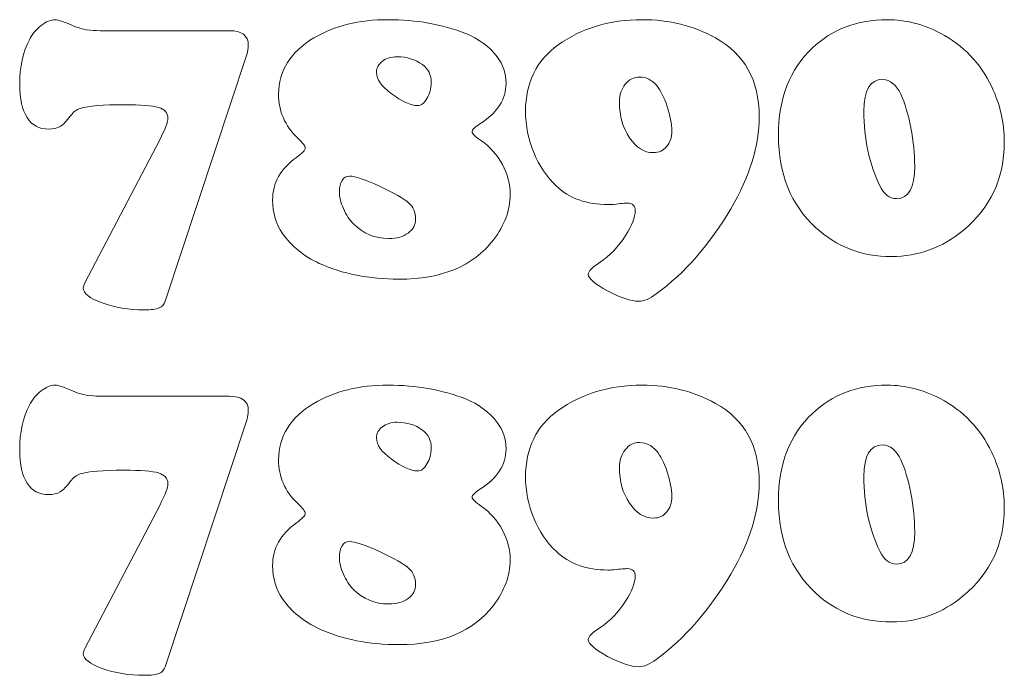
# Model space of a CAD drawing. Header units: millimetres. Extents: x -1146 to 1019, y -763 to 979.
# Tile 86 of 143: x 154 to 222, y 36 to 81. Entities that reach past the tile are written whole.
import ezdxf

# ---------------------------------------------------------------- set-up
doc = ezdxf.new("R2010")
doc.units = ezdxf.units.MM
doc.header["$MEASUREMENT"] = 0
doc.layers.add('Layer 1', color=7, linetype='Continuous')

msp = doc.modelspace()

# ---------------------------------------------------------------- linework, layer by layer
at = {"layer": 'Layer 1', "color": 250, "lineweight": 18}
for points, knots in [([(169.9806, 78.2664), (169.9806, 78.2664), (164.4089, 61.3922), (164.4089, 61.3922), (164.4089, 61.3922), (164.3294, 61.1628), (164.1841, 61.0084), (163.9827, 60.9287), (163.9827, 60.9287), (163.7861, 60.8444), (163.4442, 60.8022), (162.9715, 60.8022), (162.9715, 60.8022), (161.9179, 60.8022), (160.9583, 60.9566), (160.0967, 61.2703), (160.0967, 61.2703), (159.2306, 61.5794), (158.7998, 61.921), (158.7998, 62.3005), (158.7998, 62.3005), (158.7998, 62.3894), (158.8371, 62.5065), (158.9121, 62.6424), (158.9121, 62.6424), (158.9121, 62.6424), (164.0251, 72.4232), (164.0251, 72.4232), (164.0251, 72.4232), (164.3995, 73.1443), (164.5869, 73.6452), (164.5869, 73.9309), (164.5869, 73.9309), (164.5869, 74.2774), (164.3715, 74.5161), (163.9456, 74.6426), (163.9456, 74.6426), (163.5148, 74.7737), (162.7188, 74.8346), (161.5577, 74.8346), (161.5577, 74.8346), (160.1671, 74.8346), (159.1744, 74.7503), (158.5798, 74.577), (158.5798, 74.577), (158.3271, 74.4927), (158.1023, 74.3194), (157.9103, 74.0525), (157.9103, 74.0525), (157.6527, 73.706), (157.4234, 73.4719), (157.2174, 73.3456), (157.2174, 73.3456), (157.0114, 73.2239), (156.7445, 73.163), (156.4122, 73.163), (156.4122, 73.163), (155.7848, 73.163), (155.2979, 73.4251), (154.9608, 73.9496), (154.9608, 73.9496), (154.6235, 74.4787), (154.4505, 75.2326), (154.4505, 76.2204), (154.4505, 76.2204), (154.4505, 77.4284), (154.6707, 78.449), (155.1106, 79.2826), (155.1106, 79.2826), (155.3214, 79.6758), (155.5927, 79.9989), (155.9252, 80.261), (155.9252, 80.261), (156.2623, 80.5231), (156.5759, 80.6496), (156.8802, 80.6496), (156.8802, 80.6496), (157.091, 80.6496), (157.5497, 80.4903), (158.266, 80.1721), (158.266, 80.1721), (158.7108, 79.9895), (159.282, 79.8957), (159.9655, 79.8957), (159.9655, 79.8957), (159.9655, 79.8957), (168.7867, 79.8957), (168.7867, 79.8957), (168.7867, 79.8957), (169.6528, 79.8957), (170.0882, 79.568), (170.0882, 78.9079), (170.0882, 78.9079), (170.0882, 78.7019), (170.0506, 78.4865), (169.9805, 78.2666), (169.9805, 78.2666), (169.9805, 78.2666), (169.9806, 78.2664), (169.9806, 78.2664)], [0, 0, 0, 0, 0.0384615, 0.0384615, 0.0384615, 0.0384615, 0.0769231, 0.0769231, 0.0769231, 0.0769231, 0.1153846, 0.1153846, 0.1153846, 0.1153846, 0.1538462, 0.1538462, 0.1538462, 0.1538462, 0.1923077, 0.1923077, 0.1923077, 0.1923077, 0.2307692, 0.2307692, 0.2307692, 0.2307692, 0.2692308, 0.2692308, 0.2692308, 0.2692308, 0.3076923, 0.3076923, 0.3076923, 0.3076923, 0.3461538, 0.3461538, 0.3461538, 0.3461538, 0.3846154, 0.3846154, 0.3846154, 0.3846154, 0.4230769, 0.4230769, 0.4230769, 0.4230769, 0.4615385, 0.4615385, 0.4615385, 0.4615385, 0.5, 0.5, 0.5, 0.5, 0.5384615, 0.5384615, 0.5384615, 0.5384615, 0.5769231, 0.5769231, 0.5769231, 0.5769231, 0.6153846, 0.6153846, 0.6153846, 0.6153846, 0.6538462, 0.6538462, 0.6538462, 0.6538462, 0.6923077, 0.6923077, 0.6923077, 0.6923077, 0.7307692, 0.7307692, 0.7307692, 0.7307692, 0.7692308, 0.7692308, 0.7692308, 0.7692308, 0.8076923, 0.8076923, 0.8076923, 0.8076923, 0.8461538, 0.8461538, 0.8461538, 0.8461538, 0.8846154, 0.8846154, 0.8846154, 0.8846154, 0.9230769, 0.9230769, 0.9230769, 0.9230769, 1, 1, 1, 1]), ([(179.6478, 80.6497), (181.5675, 80.6497), (183.3374, 80.336), (184.9574, 79.7038), (184.9574, 79.7038), (185.8423, 79.3573), (186.5632, 78.8189), (187.1113, 78.098), (187.1113, 78.098), (187.5139, 77.5783), (187.7153, 76.9743), (187.7153, 76.286), (187.7153, 76.286), (187.7153, 75.209), (187.1207, 74.2913), (185.9315, 73.5283), (185.9315, 73.5283), (185.5756, 73.3035), (185.393, 73.1209), (185.393, 72.9804), (185.393, 72.9804), (185.393, 72.8539), (185.6084, 72.6433), (186.0392, 72.353), (186.0392, 72.353), (186.6338, 71.941), (187.1113, 71.4025), (187.4672, 70.7378), (187.4672, 70.7378), (187.8231, 70.0777), (188.0009, 69.3941), (188.0009, 68.687), (188.0009, 68.687), (188.0009, 67.6288), (187.6171, 66.594), (186.8493, 65.5874), (186.8493, 65.5874), (185.4868, 63.7942), (183.3284, 62.8998), (180.3738, 62.8998), (180.3738, 62.8998), (178.337, 62.8998), (176.5252, 63.2602), (174.9425, 63.9813), (174.9425, 63.9813), (173.8749, 64.4776), (173.037, 65.1566), (172.433, 66.0273), (172.433, 66.0273), (171.9743, 66.6783), (171.7495, 67.4367), (171.7495, 68.3029), (171.7495, 68.3029), (171.7495, 69.4827), (172.2928, 70.4568), (173.3789, 71.2247), (173.3789, 71.2247), (173.7815, 71.5196), (173.9829, 71.7398), (173.9829, 71.8848), (173.9829, 71.8848), (173.9829, 72.0019), (173.8097, 72.2267), (173.4632, 72.5543), (173.4632, 72.5543), (172.5922, 73.3877), (172.1569, 74.3849), (172.1569, 75.5462), (172.1569, 75.5462), (172.1569, 77.1568), (172.9621, 78.4398), (174.5727, 79.3996), (174.5727, 79.3996), (175.9727, 80.233), (177.6629, 80.6498), (179.6481, 80.6498), (179.6481, 80.6498), (179.6481, 80.6498), (179.6478, 80.6497), (179.6478, 80.6497)], [0, 0, 0, 0, 0.047619, 0.047619, 0.047619, 0.047619, 0.0952381, 0.0952381, 0.0952381, 0.0952381, 0.1428571, 0.1428571, 0.1428571, 0.1428571, 0.1904762, 0.1904762, 0.1904762, 0.1904762, 0.2380952, 0.2380952, 0.2380952, 0.2380952, 0.2857143, 0.2857143, 0.2857143, 0.2857143, 0.3333333, 0.3333333, 0.3333333, 0.3333333, 0.3809524, 0.3809524, 0.3809524, 0.3809524, 0.4285714, 0.4285714, 0.4285714, 0.4285714, 0.4761905, 0.4761905, 0.4761905, 0.4761905, 0.5238095, 0.5238095, 0.5238095, 0.5238095, 0.5714286, 0.5714286, 0.5714286, 0.5714286, 0.6190476, 0.6190476, 0.6190476, 0.6190476, 0.6666667, 0.6666667, 0.6666667, 0.6666667, 0.7142857, 0.7142857, 0.7142857, 0.7142857, 0.7619048, 0.7619048, 0.7619048, 0.7619048, 0.8095238, 0.8095238, 0.8095238, 0.8095238, 0.8571429, 0.8571429, 0.8571429, 0.8571429, 0.9047619, 0.9047619, 0.9047619, 0.9047619, 1, 1, 1, 1]), ([(197.0308, 80.6497), (198.8614, 80.6497), (200.5284, 80.2377), (202.0407, 79.4043), (202.0407, 79.4043), (204.0305, 78.2946), (205.0277, 76.5062), (205.0277, 74.0246), (205.0277, 74.0246), (205.0277, 72.0254), (204.3815, 69.9184), (203.08, 67.7178), (203.08, 67.7178), (201.6472, 65.2738), (199.9477, 63.3307), (197.9906, 61.8885), (197.9906, 61.8885), (197.5364, 61.556), (197.143, 61.3922), (196.8108, 61.3922), (196.8108, 61.3922), (196.2535, 61.3922), (195.5372, 61.6264), (194.6617, 62.0991), (194.6617, 62.0991), (193.7816, 62.572), (193.3414, 62.9513), (193.3414, 63.2462), (193.3414, 63.2462), (193.3414, 63.4382), (193.6129, 63.7097), (194.1514, 64.0656), (194.1514, 64.0656), (194.8209, 64.5058), (195.3968, 65.1098), (195.8791, 65.8774), (195.8791, 65.8774), (196.3284, 66.5843), (196.5532, 67.151), (196.5532, 67.5769), (196.5532, 67.5769), (196.5532, 67.9282), (196.3706, 68.1014), (196.0053, 68.1014), (196.0053, 68.1014), (195.8742, 68.1014), (195.5651, 68.0732), (195.0688, 68.0171), (195.0688, 68.0171), (194.9984, 68.0077), (194.8674, 68.0031), (194.6848, 68.0031), (194.6848, 68.0031), (193.224, 68.0031), (192.0488, 68.4245), (191.1593, 69.2673), (191.1593, 69.2673), (190.4946, 69.8901), (189.9746, 70.6531), (189.6048, 71.5569), (189.6048, 71.5569), (189.235, 72.4604), (189.0475, 73.4063), (189.0475, 74.3849), (189.0475, 74.3849), (189.0475, 76.3374), (189.792, 77.8543), (191.2855, 78.9218), (191.2855, 78.9218), (192.8682, 80.0737), (194.7831, 80.6495), (197.0305, 80.6495), (197.0305, 80.6495), (197.0305, 80.6495), (197.0308, 80.6497), (197.0308, 80.6497)], [0, 0, 0, 0, 0.05, 0.05, 0.05, 0.05, 0.1, 0.1, 0.1, 0.1, 0.15, 0.15, 0.15, 0.15, 0.2, 0.2, 0.2, 0.2, 0.25, 0.25, 0.25, 0.25, 0.3, 0.3, 0.3, 0.3, 0.35, 0.35, 0.35, 0.35, 0.4, 0.4, 0.4, 0.4, 0.45, 0.45, 0.45, 0.45, 0.5, 0.5, 0.5, 0.5, 0.55, 0.55, 0.55, 0.55, 0.6, 0.6, 0.6, 0.6, 0.65, 0.65, 0.65, 0.65, 0.7, 0.7, 0.7, 0.7, 0.75, 0.75, 0.75, 0.75, 0.8, 0.8, 0.8, 0.8, 0.85, 0.85, 0.85, 0.85, 0.9, 0.9, 0.9, 0.9, 1, 1, 1, 1]), ([(213.7819, 80.6497), (215.0367, 80.6497), (216.2447, 80.3406), (217.4057, 79.732), (217.4057, 79.732), (218.979, 78.908), (220.154, 77.6812), (220.9312, 76.0518), (220.9312, 76.0518), (221.507, 74.8674), (221.7928, 73.5984), (221.7928, 72.2545), (221.7928, 72.2545), (221.7928, 69.8057), (220.8563, 67.7973), (218.9836, 66.2334), (218.9836, 66.2334), (217.5462, 65.0442), (215.9074, 64.4496), (214.072, 64.4496), (214.072, 64.4496), (212.04, 64.4496), (210.3123, 65.1146), (208.8843, 66.4394), (208.8843, 66.4394), (207.1942, 68.0033), (206.3466, 70.0914), (206.3466, 72.7086), (206.3466, 72.7086), (206.3466, 75.2603), (207.1193, 77.2595), (208.6689, 78.7157), (208.6689, 78.7157), (210.0314, 80.0032), (211.7357, 80.6494), (213.7819, 80.6494), (213.7819, 80.6494), (213.7819, 80.6494), (213.7819, 80.6497), (213.7819, 80.6497)], [0, 0, 0, 0, 0.0909091, 0.0909091, 0.0909091, 0.0909091, 0.1818182, 0.1818182, 0.1818182, 0.1818182, 0.2727273, 0.2727273, 0.2727273, 0.2727273, 0.3636364, 0.3636364, 0.3636364, 0.3636364, 0.4545455, 0.4545455, 0.4545455, 0.4545455, 0.5454545, 0.5454545, 0.5454545, 0.5454545, 0.6363636, 0.6363636, 0.6363636, 0.6363636, 0.7272727, 0.7272727, 0.7272727, 0.7272727, 0.8181818, 0.8181818, 0.8181818, 0.8181818, 1, 1, 1, 1]), ([(180.2658, 78.112), (179.8632, 78.112), (179.5262, 78.0089), (179.2546, 77.8029), (179.2546, 77.8029), (178.9876, 77.5969), (178.852, 77.3439), (178.852, 77.0396), (178.852, 77.0396), (178.852, 76.5667), (179.1845, 76.0846), (179.8538, 75.6022), (179.8538, 75.6022), (180.5937, 75.0543), (181.1977, 74.7782), (181.6658, 74.7782), (181.6658, 74.7782), (181.9, 74.7782), (182.1154, 74.9375), (182.3071, 75.2603), (182.3071, 75.2603), (182.4991, 75.5788), (182.5974, 75.9392), (182.5974, 76.3418), (182.5974, 76.3418), (182.5974, 76.8803), (182.396, 77.2923), (181.9934, 77.5778), (181.9934, 77.5778), (181.4971, 77.9337), (180.9213, 78.1117), (180.2657, 78.1117), (180.2657, 78.1117), (180.2657, 78.1117), (180.2658, 78.112), (180.2658, 78.112)], [0, 0, 0, 0, 0.1, 0.1, 0.1, 0.1, 0.2, 0.2, 0.2, 0.2, 0.3, 0.3, 0.3, 0.3, 0.4, 0.4, 0.4, 0.4, 0.5, 0.5, 0.5, 0.5, 0.6, 0.6, 0.6, 0.6, 0.7, 0.7, 0.7, 0.7, 0.8, 0.8, 0.8, 0.8, 1, 1, 1, 1]), ([(196.853, 76.7261), (196.4598, 76.7261), (196.1319, 76.5623), (195.8652, 76.2346), (195.8652, 76.2346), (195.6031, 75.9067), (195.4672, 75.4995), (195.4672, 75.0126), (195.4672, 75.0126), (195.4672, 74.0715), (195.6968, 73.2615), (196.1555, 72.578), (196.1555, 72.578), (196.6097, 71.8991), (197.1575, 71.5572), (197.7895, 71.5572), (197.7895, 71.5572), (198.1641, 71.5572), (198.4684, 71.6931), (198.6978, 71.9692), (198.6978, 71.9692), (198.932, 72.2407), (199.0488, 72.6014), (199.0488, 73.0368), (199.0488, 73.0368), (199.0488, 73.5331), (198.9457, 74.095), (198.7351, 74.7178), (198.7351, 74.7178), (198.5243, 75.3452), (198.2855, 75.8181), (198.0188, 76.1412), (198.0188, 76.1412), (197.6909, 76.525), (197.3025, 76.7216), (196.8529, 76.7264), (196.8529, 76.7264), (196.8529, 76.7264), (196.853, 76.7261), (196.853, 76.7261)], [0, 0, 0, 0, 0.0909091, 0.0909091, 0.0909091, 0.0909091, 0.1818182, 0.1818182, 0.1818182, 0.1818182, 0.2727273, 0.2727273, 0.2727273, 0.2727273, 0.3636364, 0.3636364, 0.3636364, 0.3636364, 0.4545455, 0.4545455, 0.4545455, 0.4545455, 0.5454545, 0.5454545, 0.5454545, 0.5454545, 0.6363636, 0.6363636, 0.6363636, 0.6363636, 0.7272727, 0.7272727, 0.7272727, 0.7272727, 0.8181818, 0.8181818, 0.8181818, 0.8181818, 1, 1, 1, 1]), ([(213.4682, 76.5623), (212.616, 76.5623), (212.1901, 75.8412), (212.1901, 74.3944), (212.1901, 74.3944), (212.1901, 72.5029), (212.5554, 70.7985), (213.2762, 69.2908), (213.2762, 69.2908), (213.5571, 68.7056), (213.9412, 68.4153), (214.4141, 68.4153), (214.4141, 68.4153), (215.2475, 68.4153), (215.6643, 69.1504), (215.6643, 70.6205), (215.6643, 70.6205), (215.6643, 71.4445), (215.5754, 72.3248), (215.3973, 73.2611), (215.3973, 73.2611), (215.2147, 74.1976), (214.9899, 74.9606), (214.7184, 75.5461), (214.7184, 75.5461), (214.4141, 76.1968), (213.9973, 76.5339), (213.4682, 76.5621), (213.4682, 76.5621), (213.4682, 76.5621), (213.4682, 76.5623), (213.4682, 76.5623)], [0, 0, 0, 0, 0.1111111, 0.1111111, 0.1111111, 0.1111111, 0.2222222, 0.2222222, 0.2222222, 0.2222222, 0.3333333, 0.3333333, 0.3333333, 0.3333333, 0.4444444, 0.4444444, 0.4444444, 0.4444444, 0.5555556, 0.5555556, 0.5555556, 0.5555556, 0.6666667, 0.6666667, 0.6666667, 0.6666667, 0.7777778, 0.7777778, 0.7777778, 0.7777778, 1, 1, 1, 1]), ([(177.0024, 69.9509), (176.7916, 69.9509), (176.6232, 69.8526), (176.5015, 69.656), (176.5015, 69.656), (176.375, 69.4594), (176.3143, 69.2064), (176.3143, 68.8927), (176.3143, 68.8927), (176.3143, 68.5368), (176.408, 68.1482), (176.5904, 67.7268), (176.5904, 67.7268), (176.773, 67.3054), (177.0024, 66.959), (177.2739, 66.6826), (177.2739, 66.6826), (177.934, 66.0179), (178.7395, 65.6854), (179.6897, 65.6854), (179.6897, 65.6854), (180.247, 65.6854), (180.6917, 65.8071), (181.0242, 66.0552), (181.0242, 66.0552), (181.3615, 66.3034), (181.5251, 66.6264), (181.5251, 67.029), (181.5251, 67.029), (181.5251, 67.4738), (181.3707, 67.8436), (181.0522, 68.1245), (181.0522, 68.1245), (180.7385, 68.41), (180.0738, 68.7895), (179.0578, 69.2624), (179.0578, 69.2624), (178.0885, 69.7117), (177.4002, 69.9413), (177.0022, 69.9505), (177.0022, 69.9505), (177.0022, 69.9505), (177.0024, 69.9509), (177.0024, 69.9509)], [0, 0, 0, 0, 0.0833333, 0.0833333, 0.0833333, 0.0833333, 0.1666667, 0.1666667, 0.1666667, 0.1666667, 0.25, 0.25, 0.25, 0.25, 0.3333333, 0.3333333, 0.3333333, 0.3333333, 0.4166667, 0.4166667, 0.4166667, 0.4166667, 0.5, 0.5, 0.5, 0.5, 0.5833333, 0.5833333, 0.5833333, 0.5833333, 0.6666667, 0.6666667, 0.6666667, 0.6666667, 0.75, 0.75, 0.75, 0.75, 0.8333333, 0.8333333, 0.8333333, 0.8333333, 1, 1, 1, 1]), ([(169.9806, 53.2664), (169.9806, 53.2664), (164.4089, 36.3922), (164.4089, 36.3922), (164.4089, 36.3922), (164.3294, 36.1628), (164.1841, 36.0084), (163.9827, 35.9287), (163.9827, 35.9287), (163.7861, 35.8444), (163.4442, 35.8022), (162.9715, 35.8022), (162.9715, 35.8022), (161.9179, 35.8022), (160.9583, 35.9566), (160.0967, 36.2703), (160.0967, 36.2703), (159.2306, 36.5794), (158.7998, 36.921), (158.7998, 37.3005), (158.7998, 37.3005), (158.7998, 37.3894), (158.8371, 37.5065), (158.9121, 37.6424), (158.9121, 37.6424), (158.9121, 37.6424), (164.0251, 47.4232), (164.0251, 47.4232), (164.0251, 47.4232), (164.3995, 48.1443), (164.5869, 48.6452), (164.5869, 48.9309), (164.5869, 48.9309), (164.5869, 49.2774), (164.3715, 49.5161), (163.9456, 49.6426), (163.9456, 49.6426), (163.5148, 49.7737), (162.7188, 49.8346), (161.5577, 49.8346), (161.5577, 49.8346), (160.1671, 49.8346), (159.1744, 49.7503), (158.5798, 49.577), (158.5798, 49.577), (158.3271, 49.4927), (158.1023, 49.3194), (157.9103, 49.0525), (157.9103, 49.0525), (157.6527, 48.706), (157.4234, 48.4719), (157.2174, 48.3456), (157.2174, 48.3456), (157.0114, 48.2239), (156.7445, 48.163), (156.4122, 48.163), (156.4122, 48.163), (155.7848, 48.163), (155.2979, 48.4251), (154.9608, 48.9496), (154.9608, 48.9496), (154.6235, 49.4787), (154.4505, 50.2326), (154.4505, 51.2204), (154.4505, 51.2204), (154.4505, 52.4284), (154.6707, 53.449), (155.1106, 54.2826), (155.1106, 54.2826), (155.3214, 54.6758), (155.5927, 54.9989), (155.9252, 55.261), (155.9252, 55.261), (156.2623, 55.5231), (156.5759, 55.6496), (156.8802, 55.6496), (156.8802, 55.6496), (157.091, 55.6496), (157.5497, 55.4903), (158.266, 55.1721), (158.266, 55.1721), (158.7108, 54.9895), (159.282, 54.8957), (159.9655, 54.8957), (159.9655, 54.8957), (159.9655, 54.8957), (168.7867, 54.8957), (168.7867, 54.8957), (168.7867, 54.8957), (169.6528, 54.8957), (170.0882, 54.568), (170.0882, 53.9079), (170.0882, 53.9079), (170.0882, 53.7019), (170.0506, 53.4865), (169.9805, 53.2666), (169.9805, 53.2666), (169.9805, 53.2666), (169.9806, 53.2664), (169.9806, 53.2664)], [0, 0, 0, 0, 0.0384615, 0.0384615, 0.0384615, 0.0384615, 0.0769231, 0.0769231, 0.0769231, 0.0769231, 0.1153846, 0.1153846, 0.1153846, 0.1153846, 0.1538462, 0.1538462, 0.1538462, 0.1538462, 0.1923077, 0.1923077, 0.1923077, 0.1923077, 0.2307692, 0.2307692, 0.2307692, 0.2307692, 0.2692308, 0.2692308, 0.2692308, 0.2692308, 0.3076923, 0.3076923, 0.3076923, 0.3076923, 0.3461538, 0.3461538, 0.3461538, 0.3461538, 0.3846154, 0.3846154, 0.3846154, 0.3846154, 0.4230769, 0.4230769, 0.4230769, 0.4230769, 0.4615385, 0.4615385, 0.4615385, 0.4615385, 0.5, 0.5, 0.5, 0.5, 0.5384615, 0.5384615, 0.5384615, 0.5384615, 0.5769231, 0.5769231, 0.5769231, 0.5769231, 0.6153846, 0.6153846, 0.6153846, 0.6153846, 0.6538462, 0.6538462, 0.6538462, 0.6538462, 0.6923077, 0.6923077, 0.6923077, 0.6923077, 0.7307692, 0.7307692, 0.7307692, 0.7307692, 0.7692308, 0.7692308, 0.7692308, 0.7692308, 0.8076923, 0.8076923, 0.8076923, 0.8076923, 0.8461538, 0.8461538, 0.8461538, 0.8461538, 0.8846154, 0.8846154, 0.8846154, 0.8846154, 0.9230769, 0.9230769, 0.9230769, 0.9230769, 1, 1, 1, 1]), ([(179.6478, 55.6497), (181.5675, 55.6497), (183.3374, 55.336), (184.9574, 54.7038), (184.9574, 54.7038), (185.8423, 54.3573), (186.5632, 53.8189), (187.1113, 53.098), (187.1113, 53.098), (187.5139, 52.5783), (187.7153, 51.9743), (187.7153, 51.286), (187.7153, 51.286), (187.7153, 50.209), (187.1207, 49.2913), (185.9315, 48.5283), (185.9315, 48.5283), (185.5756, 48.3035), (185.393, 48.1209), (185.393, 47.9804), (185.393, 47.9804), (185.393, 47.8539), (185.6084, 47.6433), (186.0392, 47.353), (186.0392, 47.353), (186.6338, 46.941), (187.1113, 46.4025), (187.4672, 45.7378), (187.4672, 45.7378), (187.8231, 45.0777), (188.0009, 44.3941), (188.0009, 43.687), (188.0009, 43.687), (188.0009, 42.6288), (187.6171, 41.594), (186.8493, 40.5874), (186.8493, 40.5874), (185.4868, 38.7942), (183.3284, 37.8998), (180.3738, 37.8998), (180.3738, 37.8998), (178.337, 37.8998), (176.5252, 38.2602), (174.9425, 38.9813), (174.9425, 38.9813), (173.8749, 39.4776), (173.037, 40.1566), (172.433, 41.0273), (172.433, 41.0273), (171.9743, 41.6783), (171.7495, 42.4367), (171.7495, 43.3029), (171.7495, 43.3029), (171.7495, 44.4827), (172.2928, 45.4568), (173.3789, 46.2247), (173.3789, 46.2247), (173.7815, 46.5196), (173.9829, 46.7398), (173.9829, 46.8848), (173.9829, 46.8848), (173.9829, 47.0019), (173.8097, 47.2267), (173.4632, 47.5543), (173.4632, 47.5543), (172.5922, 48.3877), (172.1569, 49.3849), (172.1569, 50.5462), (172.1569, 50.5462), (172.1569, 52.1568), (172.9621, 53.4398), (174.5727, 54.3996), (174.5727, 54.3996), (175.9727, 55.233), (177.6629, 55.6498), (179.6481, 55.6498), (179.6481, 55.6498), (179.6481, 55.6498), (179.6478, 55.6497), (179.6478, 55.6497)], [0, 0, 0, 0, 0.047619, 0.047619, 0.047619, 0.047619, 0.0952381, 0.0952381, 0.0952381, 0.0952381, 0.1428571, 0.1428571, 0.1428571, 0.1428571, 0.1904762, 0.1904762, 0.1904762, 0.1904762, 0.2380952, 0.2380952, 0.2380952, 0.2380952, 0.2857143, 0.2857143, 0.2857143, 0.2857143, 0.3333333, 0.3333333, 0.3333333, 0.3333333, 0.3809524, 0.3809524, 0.3809524, 0.3809524, 0.4285714, 0.4285714, 0.4285714, 0.4285714, 0.4761905, 0.4761905, 0.4761905, 0.4761905, 0.5238095, 0.5238095, 0.5238095, 0.5238095, 0.5714286, 0.5714286, 0.5714286, 0.5714286, 0.6190476, 0.6190476, 0.6190476, 0.6190476, 0.6666667, 0.6666667, 0.6666667, 0.6666667, 0.7142857, 0.7142857, 0.7142857, 0.7142857, 0.7619048, 0.7619048, 0.7619048, 0.7619048, 0.8095238, 0.8095238, 0.8095238, 0.8095238, 0.8571429, 0.8571429, 0.8571429, 0.8571429, 0.9047619, 0.9047619, 0.9047619, 0.9047619, 1, 1, 1, 1]), ([(197.0308, 55.6495), (198.8614, 55.6495), (200.5284, 55.2375), (202.0407, 54.4041), (202.0407, 54.4041), (204.0305, 53.2944), (205.0277, 51.506), (205.0277, 49.0244), (205.0277, 49.0244), (205.0277, 47.0252), (204.3815, 44.9182), (203.08, 42.7176), (203.08, 42.7176), (201.6472, 40.2736), (199.9477, 38.3305), (197.9906, 36.8883), (197.9906, 36.8883), (197.5364, 36.5558), (197.143, 36.392), (196.8108, 36.392), (196.8108, 36.392), (196.2535, 36.392), (195.5372, 36.6262), (194.6617, 37.0989), (194.6617, 37.0989), (193.7816, 37.5718), (193.3414, 37.9511), (193.3414, 38.246), (193.3414, 38.246), (193.3414, 38.438), (193.6129, 38.7095), (194.1514, 39.0654), (194.1514, 39.0654), (194.8209, 39.5056), (195.3968, 40.1096), (195.8791, 40.8772), (195.8791, 40.8772), (196.3284, 41.5841), (196.5532, 42.1508), (196.5532, 42.5767), (196.5532, 42.5767), (196.5532, 42.928), (196.3706, 43.1012), (196.0053, 43.1012), (196.0053, 43.1012), (195.8742, 43.1012), (195.5651, 43.073), (195.0688, 43.0169), (195.0688, 43.0169), (194.9984, 43.0075), (194.8674, 43.0029), (194.6848, 43.0029), (194.6848, 43.0029), (193.224, 43.0029), (192.0488, 43.4243), (191.1593, 44.2671), (191.1593, 44.2671), (190.4946, 44.8899), (189.9746, 45.6529), (189.6048, 46.5567), (189.6048, 46.5567), (189.235, 47.4602), (189.0475, 48.4061), (189.0475, 49.3847), (189.0475, 49.3847), (189.0475, 51.3372), (189.792, 52.8541), (191.2855, 53.9216), (191.2855, 53.9216), (192.8682, 55.0735), (194.7831, 55.6493), (197.0305, 55.6493), (197.0305, 55.6493), (197.0305, 55.6493), (197.0308, 55.6495), (197.0308, 55.6495)], [0, 0, 0, 0, 0.05, 0.05, 0.05, 0.05, 0.1, 0.1, 0.1, 0.1, 0.15, 0.15, 0.15, 0.15, 0.2, 0.2, 0.2, 0.2, 0.25, 0.25, 0.25, 0.25, 0.3, 0.3, 0.3, 0.3, 0.35, 0.35, 0.35, 0.35, 0.4, 0.4, 0.4, 0.4, 0.45, 0.45, 0.45, 0.45, 0.5, 0.5, 0.5, 0.5, 0.55, 0.55, 0.55, 0.55, 0.6, 0.6, 0.6, 0.6, 0.65, 0.65, 0.65, 0.65, 0.7, 0.7, 0.7, 0.7, 0.75, 0.75, 0.75, 0.75, 0.8, 0.8, 0.8, 0.8, 0.85, 0.85, 0.85, 0.85, 0.9, 0.9, 0.9, 0.9, 1, 1, 1, 1]), ([(213.7819, 55.6495), (215.0367, 55.6495), (216.2447, 55.3404), (217.4057, 54.7318), (217.4057, 54.7318), (218.979, 53.9078), (220.154, 52.681), (220.9312, 51.0516), (220.9312, 51.0516), (221.507, 49.8672), (221.7928, 48.5982), (221.7928, 47.2543), (221.7928, 47.2543), (221.7928, 44.8055), (220.8563, 42.7971), (218.9836, 41.2332), (218.9836, 41.2332), (217.5462, 40.044), (215.9074, 39.4494), (214.072, 39.4494), (214.072, 39.4494), (212.04, 39.4494), (210.3123, 40.1144), (208.8843, 41.4392), (208.8843, 41.4392), (207.1942, 43.0031), (206.3466, 45.0912), (206.3466, 47.7084), (206.3466, 47.7084), (206.3466, 50.2601), (207.1193, 52.2593), (208.6689, 53.7155), (208.6689, 53.7155), (210.0314, 55.003), (211.7357, 55.6492), (213.7819, 55.6492), (213.7819, 55.6492), (213.7819, 55.6492), (213.7819, 55.6495), (213.7819, 55.6495)], [0, 0, 0, 0, 0.0909091, 0.0909091, 0.0909091, 0.0909091, 0.1818182, 0.1818182, 0.1818182, 0.1818182, 0.2727273, 0.2727273, 0.2727273, 0.2727273, 0.3636364, 0.3636364, 0.3636364, 0.3636364, 0.4545455, 0.4545455, 0.4545455, 0.4545455, 0.5454545, 0.5454545, 0.5454545, 0.5454545, 0.6363636, 0.6363636, 0.6363636, 0.6363636, 0.7272727, 0.7272727, 0.7272727, 0.7272727, 0.8181818, 0.8181818, 0.8181818, 0.8181818, 1, 1, 1, 1]), ([(180.2658, 53.112), (179.8632, 53.112), (179.5262, 53.0089), (179.2546, 52.8029), (179.2546, 52.8029), (178.9876, 52.5969), (178.852, 52.3439), (178.852, 52.0396), (178.852, 52.0396), (178.852, 51.5667), (179.1845, 51.0846), (179.8538, 50.6022), (179.8538, 50.6022), (180.5937, 50.0543), (181.1977, 49.7782), (181.6658, 49.7782), (181.6658, 49.7782), (181.9, 49.7782), (182.1154, 49.9375), (182.3071, 50.2603), (182.3071, 50.2603), (182.4991, 50.5788), (182.5974, 50.9392), (182.5974, 51.3418), (182.5974, 51.3418), (182.5974, 51.8803), (182.396, 52.2923), (181.9934, 52.5778), (181.9934, 52.5778), (181.4971, 52.9337), (180.9213, 53.1117), (180.2657, 53.1117), (180.2657, 53.1117), (180.2657, 53.1117), (180.2658, 53.112), (180.2658, 53.112)], [0, 0, 0, 0, 0.1, 0.1, 0.1, 0.1, 0.2, 0.2, 0.2, 0.2, 0.3, 0.3, 0.3, 0.3, 0.4, 0.4, 0.4, 0.4, 0.5, 0.5, 0.5, 0.5, 0.6, 0.6, 0.6, 0.6, 0.7, 0.7, 0.7, 0.7, 0.8, 0.8, 0.8, 0.8, 1, 1, 1, 1]), ([(196.853, 51.7259), (196.4598, 51.7259), (196.1319, 51.5621), (195.8652, 51.2344), (195.8652, 51.2344), (195.6031, 50.9065), (195.4672, 50.4993), (195.4672, 50.0124), (195.4672, 50.0124), (195.4672, 49.0713), (195.6968, 48.2613), (196.1555, 47.5778), (196.1555, 47.5778), (196.6097, 46.8989), (197.1575, 46.557), (197.7895, 46.557), (197.7895, 46.557), (198.1641, 46.557), (198.4684, 46.6929), (198.6978, 46.969), (198.6978, 46.969), (198.932, 47.2405), (199.0488, 47.6012), (199.0488, 48.0366), (199.0488, 48.0366), (199.0488, 48.5329), (198.9457, 49.0948), (198.7351, 49.7176), (198.7351, 49.7176), (198.5243, 50.345), (198.2855, 50.8179), (198.0188, 51.141), (198.0188, 51.141), (197.6909, 51.5248), (197.3025, 51.7214), (196.8529, 51.7262), (196.8529, 51.7262), (196.8529, 51.7262), (196.853, 51.7259), (196.853, 51.7259)], [0, 0, 0, 0, 0.0909091, 0.0909091, 0.0909091, 0.0909091, 0.1818182, 0.1818182, 0.1818182, 0.1818182, 0.2727273, 0.2727273, 0.2727273, 0.2727273, 0.3636364, 0.3636364, 0.3636364, 0.3636364, 0.4545455, 0.4545455, 0.4545455, 0.4545455, 0.5454545, 0.5454545, 0.5454545, 0.5454545, 0.6363636, 0.6363636, 0.6363636, 0.6363636, 0.7272727, 0.7272727, 0.7272727, 0.7272727, 0.8181818, 0.8181818, 0.8181818, 0.8181818, 1, 1, 1, 1]), ([(213.4682, 51.5621), (212.616, 51.5621), (212.1901, 50.841), (212.1901, 49.3942), (212.1901, 49.3942), (212.1901, 47.5027), (212.5554, 45.7983), (213.2762, 44.2906), (213.2762, 44.2906), (213.5571, 43.7054), (213.9412, 43.4151), (214.4141, 43.4151), (214.4141, 43.4151), (215.2475, 43.4151), (215.6643, 44.1502), (215.6643, 45.6203), (215.6643, 45.6203), (215.6643, 46.4443), (215.5754, 47.3246), (215.3973, 48.2609), (215.3973, 48.2609), (215.2147, 49.1974), (214.9899, 49.9604), (214.7184, 50.5459), (214.7184, 50.5459), (214.4141, 51.1966), (213.9973, 51.5337), (213.4682, 51.5619), (213.4682, 51.5619), (213.4682, 51.5619), (213.4682, 51.5621), (213.4682, 51.5621)], [0, 0, 0, 0, 0.1111111, 0.1111111, 0.1111111, 0.1111111, 0.2222222, 0.2222222, 0.2222222, 0.2222222, 0.3333333, 0.3333333, 0.3333333, 0.3333333, 0.4444444, 0.4444444, 0.4444444, 0.4444444, 0.5555556, 0.5555556, 0.5555556, 0.5555556, 0.6666667, 0.6666667, 0.6666667, 0.6666667, 0.7777778, 0.7777778, 0.7777778, 0.7777778, 1, 1, 1, 1]), ([(177.0024, 44.951), (176.7916, 44.951), (176.6232, 44.8527), (176.5015, 44.6561), (176.5015, 44.6561), (176.375, 44.4595), (176.3143, 44.2065), (176.3143, 43.8928), (176.3143, 43.8928), (176.3143, 43.5369), (176.408, 43.1483), (176.5904, 42.7269), (176.5904, 42.7269), (176.773, 42.3055), (177.0024, 41.9591), (177.2739, 41.6827), (177.2739, 41.6827), (177.934, 41.018), (178.7395, 40.6855), (179.6897, 40.6855), (179.6897, 40.6855), (180.247, 40.6855), (180.6917, 40.8072), (181.0242, 41.0553), (181.0242, 41.0553), (181.3615, 41.3035), (181.5251, 41.6265), (181.5251, 42.0291), (181.5251, 42.0291), (181.5251, 42.4739), (181.3707, 42.8437), (181.0522, 43.1246), (181.0522, 43.1246), (180.7385, 43.4101), (180.0738, 43.7896), (179.0578, 44.2625), (179.0578, 44.2625), (178.0885, 44.7118), (177.4002, 44.9414), (177.0022, 44.9506), (177.0022, 44.9506), (177.0022, 44.9506), (177.0024, 44.951), (177.0024, 44.951)], [0, 0, 0, 0, 0.0833333, 0.0833333, 0.0833333, 0.0833333, 0.1666667, 0.1666667, 0.1666667, 0.1666667, 0.25, 0.25, 0.25, 0.25, 0.3333333, 0.3333333, 0.3333333, 0.3333333, 0.4166667, 0.4166667, 0.4166667, 0.4166667, 0.5, 0.5, 0.5, 0.5, 0.5833333, 0.5833333, 0.5833333, 0.5833333, 0.6666667, 0.6666667, 0.6666667, 0.6666667, 0.75, 0.75, 0.75, 0.75, 0.8333333, 0.8333333, 0.8333333, 0.8333333, 1, 1, 1, 1])]:
    msp.add_open_spline(points, degree=3, knots=knots, dxfattribs=at)

doc.saveas('drawing.dxf')
